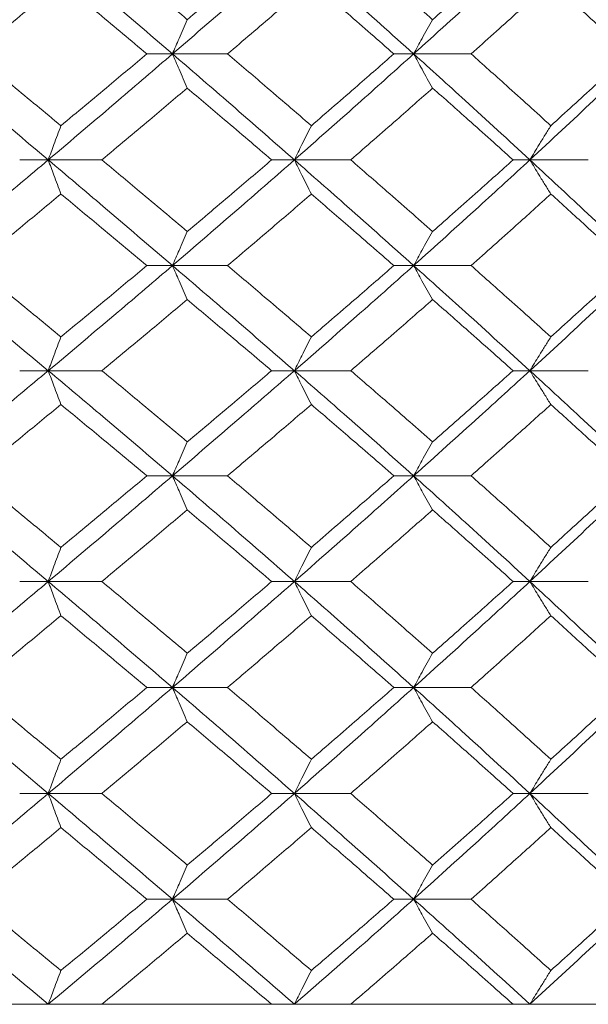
# Model space of a CAD drawing. Header units: inches. Extents: x -3.6 to 22.2, y -7.8 to 16.7.
# Tile 57 of 127: x 5.894 to 6.222, y 1.422 to 1.989. Entities that reach past the tile are written whole.
import ezdxf

# ---------------------------------------------------------------- set-up
doc = ezdxf.new("R2010")
doc.units = ezdxf.units.IN
doc.header["$MEASUREMENT"] = 0

msp = doc.modelspace()

# ---------------------------------------------------------------- linework, layer by layer
at = {"color": 7, "linetype": 'Continuous', "lineweight": 15}
for p, q in [((5.98219, 1.96975), (5.96736, 1.96975)), ((5.98219, 1.96975), (6.01395, 1.96975)), ((6.12124, 1.96975), (6.10982, 1.96975)), ((6.12124, 1.96975), (6.15439, 1.96975)), ((5.91053, 1.90862), (5.89406, 1.90862)), ((5.91053, 1.90862), (5.94148, 1.90862)), ((6.05249, 1.90862), (6.03934, 1.90862)), ((6.05249, 1.90862), (6.08499, 1.90862)), ((6.18827, 1.90862), (6.17859, 1.90862)), ((6.18827, 1.90862), (6.22196, 1.90862)), ((5.98219, 1.84767), (5.96736, 1.84767)), ((5.98219, 1.84767), (6.01395, 1.84767)), ((6.12124, 1.84767), (6.10982, 1.84767)), ((6.12124, 1.84767), (6.15439, 1.84767)), ((5.91053, 1.78705), (5.89406, 1.78705)), ((5.91053, 1.78705), (5.94148, 1.78705)), ((6.05249, 1.78705), (6.03934, 1.78705)), ((6.05249, 1.78705), (6.08499, 1.78705)), ((6.18827, 1.78705), (6.17859, 1.78705)), ((6.18827, 1.78705), (6.22196, 1.78705)), ((5.98219, 1.72643), (5.96736, 1.72643)), ((5.98219, 1.72643), (6.01395, 1.72643)), ((6.12124, 1.72643), (6.10982, 1.72643)), ((6.12124, 1.72643), (6.15439, 1.72643)), ((5.91053, 1.66547), (5.89406, 1.66547)), ((5.91053, 1.66547), (5.94148, 1.66547)), ((6.05249, 1.66547), (6.03934, 1.66547)), ((6.05249, 1.66547), (6.08499, 1.66547)), ((6.18827, 1.66547), (6.17859, 1.66547)), ((6.18827, 1.66547), (6.22196, 1.66547)), ((5.98219, 1.60435), (5.96736, 1.60435)), ((5.98219, 1.60435), (6.01395, 1.60435)), ((6.12124, 1.60435), (6.10982, 1.60435)), ((6.12124, 1.60435), (6.15439, 1.60435)), ((5.91053, 1.54322), (5.89406, 1.54322)), ((5.91053, 1.54322), (5.94148, 1.54322)), ((6.05249, 1.54322), (6.03934, 1.54322)), ((6.05249, 1.54322), (6.08499, 1.54322)), ((6.18827, 1.54322), (6.17859, 1.54322)), ((6.18827, 1.54322), (6.22196, 1.54322)), ((5.98219, 1.48227), (5.96736, 1.48227)), ((5.98219, 1.48227), (6.01395, 1.48227)), ((6.12124, 1.48227), (6.10982, 1.48227)), ((6.12124, 1.48227), (6.15439, 1.48227)), ((5.48917, 1.42165), (6.95717, 1.42165)), ((5.89406, 1.42165), (5.79302, 1.42165)), ((6.03934, 1.42165), (5.94148, 1.42165)), ((6.17859, 1.42165), (6.08499, 1.42165)), ((6.31029, 1.42165), (6.22196, 1.42165))]:
    msp.add_line(p, q, dxfattribs=at)
for points, knots in [([(5.83773, 1.96975), (5.85139, 1.98116), (5.87578, 2.00154), (5.89992, 2.02191), (5.91053, 2.03087)], [0, 0, 0, 0, 0.560155, 1, 1, 1, 1]), ([(5.98219, 1.96975), (5.96889, 1.98116), (5.94516, 2.00154), (5.92111, 2.02191), (5.91053, 2.03087)], [0, 0, 0, 0, 0.560155, 1, 1, 1, 1]), ([(5.99073, 1.98947), (5.98157, 1.9972), (5.96523, 2.011), (5.94874, 2.0248), (5.94148, 2.03087)], [0, 0, 0, 0, 0.560136, 1, 1, 1, 1]), ([(5.98219, 1.96975), (5.99541, 1.98116), (6.01901, 2.00154), (6.04226, 2.02191), (6.05249, 2.03087)], [0, 0, 0, 0, 0.560155, 1, 1, 1, 1]), ([(5.99073, 1.98947), (5.99985, 1.9972), (6.01613, 2.011), (6.03225, 2.0248), (6.03934, 2.03087)], [0, 0, 0, 0, 0.560136, 1, 1, 1, 1]), ([(6.12124, 1.96975), (6.10852, 1.98116), (6.0858, 2.00154), (6.06266, 2.02191), (6.05249, 2.03087)], [0, 0, 0, 0, 0.560156, 1, 1, 1, 1]), ([(6.13219, 1.98947), (6.12343, 1.9972), (6.10779, 2.011), (6.09195, 2.0248), (6.08499, 2.03087)], [0, 0, 0, 0, 0.560135, 1, 1, 1, 1]), ([(6.12124, 1.96975), (6.13388, 1.98116), (6.15643, 2.00154), (6.17854, 2.02191), (6.18827, 2.03087)], [0, 0, 0, 0, 0.5601558, 1, 1, 1, 1]), ([(6.13219, 1.98947), (6.14091, 1.9972), (6.15647, 2.011), (6.17183, 2.0248), (6.17859, 2.03087)], [0, 0, 0, 0, 0.560136, 1, 1, 1, 1]), ([(6.25337, 1.96975), (6.24135, 1.98116), (6.2199, 2.00154), (6.19793, 2.02191), (6.18827, 2.03087)], [0, 0, 0, 0, 0.560155, 1, 1, 1, 1]), ([(5.86777, 1.96975), (5.87715, 1.97748), (5.8939, 1.99129), (5.91052, 2.00509), (5.91783, 2.01116)], [0, 0, 0, 0, 0.560071, 1, 1, 1, 1]), ([(5.96736, 1.96975), (5.95815, 1.97748), (5.94171, 1.99129), (5.92513, 2.00509), (5.91783, 2.01116)], [0, 0, 0, 0, 0.5600709, 1, 1, 1, 1]), ([(6.01395, 1.96975), (6.02302, 1.97748), (6.03919, 1.99129), (6.0552, 2.00509), (6.06225, 2.01116)], [0, 0, 0, 0, 0.560071, 1, 1, 1, 1]), ([(6.10982, 1.96975), (6.10099, 1.97748), (6.08522, 1.99129), (6.06926, 2.00509), (6.06225, 2.01116)], [0, 0, 0, 0, 0.560071, 1, 1, 1, 1]), ([(6.15439, 1.96975), (6.16303, 1.97748), (6.17846, 1.99129), (6.19368, 2.00509), (6.20038, 2.01116)], [0, 0, 0, 0, 0.560071, 1, 1, 1, 1]), ([(6.24547, 1.96975), (6.23712, 1.97748), (6.2222, 1.99129), (6.20704, 2.00509), (6.20038, 2.01116)], [0, 0, 0, 0, 0.560071, 1, 1, 1, 1]), ([(5.99073, 1.98947), (5.98993, 1.98766), (5.98833, 1.98404), (5.98547, 1.97749), (5.98344, 1.97269), (5.98219, 1.96975)], [0, 0, 0, 0, 0.278673, 0.557349, 1, 1, 1, 1]), ([(6.13219, 1.98947), (6.13117, 1.98766), (6.12912, 1.98404), (6.12546, 1.97749), (6.12285, 1.97269), (6.12124, 1.96975)], [0, 0, 0, 0, 0.278675, 0.557352, 1, 1, 1, 1]), ([(5.91053, 1.90862), (5.89701, 1.92003), (5.87287, 1.9404), (5.84847, 1.96078), (5.83773, 1.96975)], [0, 0, 0, 0, 0.559853, 1, 1, 1, 1]), ([(5.91783, 1.92833), (5.90852, 1.93606), (5.89189, 1.94986), (5.87514, 1.96367), (5.86777, 1.96975)], [0, 0, 0, 0, 0.5599325, 1, 1, 1, 1]), ([(5.91053, 1.90862), (5.92399, 1.92003), (5.94803, 1.9404), (5.97175, 1.96078), (5.98219, 1.96975)], [0, 0, 0, 0, 0.559853, 1, 1, 1, 1]), ([(5.91783, 1.92833), (5.92712, 1.93606), (5.94369, 1.94986), (5.96013, 1.96367), (5.96736, 1.96975)], [0, 0, 0, 0, 0.559932, 1, 1, 1, 1]), ([(5.99073, 1.95002), (5.98993, 1.95183), (5.98833, 1.95545), (5.98547, 1.962), (5.98344, 1.9668), (5.98219, 1.96975)], [0, 0, 0, 0, 0.278673, 0.557348, 1, 1, 1, 1]), ([(6.05249, 1.90862), (6.03946, 1.92003), (6.0162, 1.9404), (5.99258, 1.96078), (5.98219, 1.96975)], [0, 0, 0, 0, 0.559853, 1, 1, 1, 1]), ([(6.06225, 1.92833), (6.05328, 1.93606), (6.03726, 1.94986), (6.02108, 1.96367), (6.01395, 1.96975)], [0, 0, 0, 0, 0.559933, 1, 1, 1, 1]), ([(6.05249, 1.90862), (6.06543, 1.92003), (6.08855, 1.9404), (6.11125, 1.96078), (6.12124, 1.96975)], [0, 0, 0, 0, 0.559853, 1, 1, 1, 1]), ([(6.06225, 1.92833), (6.07118, 1.93606), (6.08712, 1.94986), (6.10288, 1.96367), (6.10982, 1.96975)], [0, 0, 0, 0, 0.559932, 1, 1, 1, 1]), ([(6.13219, 1.95002), (6.13117, 1.95183), (6.12912, 1.95545), (6.12546, 1.962), (6.12285, 1.9668), (6.12124, 1.96975)], [0, 0, 0, 0, 0.278675, 0.557351, 1, 1, 1, 1]), ([(6.18827, 1.90862), (6.17588, 1.92003), (6.15375, 1.9404), (6.13118, 1.96078), (6.12124, 1.96975)], [0, 0, 0, 0, 0.559853, 1, 1, 1, 1]), ([(6.20038, 1.92833), (6.19185, 1.93606), (6.17662, 1.94986), (6.16118, 1.96367), (6.15439, 1.96975)], [0, 0, 0, 0, 0.559932, 1, 1, 1, 1]), ([(6.18827, 1.90862), (6.20055, 1.92003), (6.2225, 1.9404), (6.24394, 1.96078), (6.25337, 1.96975)], [0, 0, 0, 0, 0.559853, 1, 1, 1, 1]), ([(6.20038, 1.92833), (6.20886, 1.93606), (6.224, 1.94986), (6.23891, 1.96367), (6.24547, 1.96975)], [0, 0, 0, 0, 0.559933, 1, 1, 1, 1]), ([(5.94148, 1.90862), (5.95071, 1.91635), (5.9672, 1.93014), (5.98354, 1.94395), (5.99073, 1.95002)], [0, 0, 0, 0, 0.559868, 1, 1, 1, 1]), ([(6.03934, 1.90862), (6.03031, 1.91635), (6.01418, 1.93014), (5.9979, 1.94395), (5.99073, 1.95002)], [0, 0, 0, 0, 0.559867, 1, 1, 1, 1]), ([(6.08499, 1.90862), (6.09385, 1.91635), (6.10968, 1.93014), (6.12531, 1.94395), (6.13219, 1.95002)], [0, 0, 0, 0, 0.559868, 1, 1, 1, 1]), ([(6.17859, 1.90862), (6.16999, 1.91635), (6.15462, 1.93014), (6.13905, 1.94395), (6.13219, 1.95002)], [0, 0, 0, 0, 0.559867, 1, 1, 1, 1]), ([(5.91783, 1.92833), (5.91715, 1.92652), (5.91578, 1.9229), (5.91334, 1.91635), (5.9116, 1.91156), (5.91053, 1.90862)], [0, 0, 0, 0, 0.278776, 0.557552, 1, 1, 1, 1]), ([(6.06225, 1.92833), (6.06133, 1.92652), (6.0595, 1.9229), (6.05624, 1.91635), (6.05391, 1.91156), (6.05249, 1.90862)], [0, 0, 0, 0, 0.278773, 0.557551, 1, 1, 1, 1]), ([(6.20038, 1.92833), (6.19924, 1.92652), (6.19697, 1.9229), (6.19293, 1.91635), (6.19004, 1.91156), (6.18827, 1.90862)], [0, 0, 0, 0, 0.278779, 0.557551, 1, 1, 1, 1]), ([(5.83773, 1.84767), (5.85139, 1.85903), (5.8758, 1.87933), (5.89991, 1.89967), (5.91053, 1.90862)], [0, 0, 0, 0, 0.55955, 1, 1, 1, 1]), ([(5.91783, 1.88894), (5.91715, 1.89074), (5.91578, 1.89435), (5.91334, 1.9009), (5.9116, 1.90569), (5.91053, 1.90862)], [0, 0, 0, 0, 0.2788684, 0.5577382, 1, 1, 1, 1]), ([(5.98219, 1.84767), (5.9689, 1.85903), (5.94515, 1.87933), (5.92112, 1.89967), (5.91053, 1.90862)], [0, 0, 0, 0, 0.559551, 1, 1, 1, 1]), ([(5.99073, 1.8673), (5.98158, 1.87501), (5.96523, 1.88877), (5.94874, 1.90255), (5.94148, 1.90862)], [0, 0, 0, 0, 0.5597301, 1, 1, 1, 1]), ([(5.98219, 1.84767), (5.9954, 1.85903), (6.01902, 1.87933), (6.04225, 1.89967), (6.05249, 1.90862)], [0, 0, 0, 0, 0.55955, 1, 1, 1, 1]), ([(5.99073, 1.8673), (5.99984, 1.87501), (6.01613, 1.88877), (6.03225, 1.90255), (6.03934, 1.90862)], [0, 0, 0, 0, 0.5597302, 1, 1, 1, 1]), ([(6.06225, 1.88894), (6.06133, 1.89074), (6.0595, 1.89435), (6.05624, 1.9009), (6.05391, 1.90569), (6.05249, 1.90862)], [0, 0, 0, 0, 0.278869, 0.55774, 1, 1, 1, 1]), ([(6.12124, 1.84767), (6.10852, 1.85903), (6.08578, 1.87933), (6.06267, 1.89967), (6.05249, 1.90862)], [0, 0, 0, 0, 0.55955, 1, 1, 1, 1]), ([(6.13219, 1.8673), (6.12343, 1.87501), (6.10779, 1.88877), (6.09196, 1.90255), (6.08499, 1.90862)], [0, 0, 0, 0, 0.55973, 1, 1, 1, 1]), ([(6.12124, 1.84767), (6.13387, 1.85903), (6.15645, 1.87933), (6.17854, 1.89967), (6.18827, 1.90862)], [0, 0, 0, 0, 0.55955, 1, 1, 1, 1]), ([(6.13219, 1.8673), (6.14091, 1.87501), (6.15648, 1.88877), (6.17183, 1.90255), (6.17859, 1.90862)], [0, 0, 0, 0, 0.559731, 1, 1, 1, 1]), ([(6.20038, 1.88894), (6.19924, 1.89074), (6.19697, 1.89435), (6.19293, 1.9009), (6.19004, 1.90569), (6.18827, 1.90862)], [0, 0, 0, 0, 0.2788689, 0.557743, 1, 1, 1, 1]), ([(6.25337, 1.84767), (6.24136, 1.85903), (6.21988, 1.87933), (6.19793, 1.89967), (6.18827, 1.90862)], [0, 0, 0, 0, 0.5595496, 1, 1, 1, 1]), ([(5.86777, 1.84767), (5.87715, 1.85536), (5.8939, 1.86911), (5.91052, 1.88287), (5.91783, 1.88894)], [0, 0, 0, 0, 0.559664, 1, 1, 1, 1]), ([(5.96736, 1.84767), (5.95815, 1.85536), (5.94171, 1.86911), (5.92513, 1.88287), (5.91783, 1.88894)], [0, 0, 0, 0, 0.559665, 1, 1, 1, 1]), ([(6.01395, 1.84767), (6.02301, 1.85536), (6.0392, 1.86911), (6.0552, 1.88287), (6.06225, 1.88894)], [0, 0, 0, 0, 0.559664, 1, 1, 1, 1]), ([(6.10982, 1.84767), (6.10099, 1.85536), (6.08521, 1.86911), (6.06927, 1.88287), (6.06225, 1.88894)], [0, 0, 0, 0, 0.559664, 1, 1, 1, 1]), ([(6.15439, 1.84767), (6.16303, 1.85536), (6.17847, 1.86911), (6.19368, 1.88287), (6.20038, 1.88894)], [0, 0, 0, 0, 0.5596646, 1, 1, 1, 1]), ([(6.24547, 1.84767), (6.23712, 1.85536), (6.22219, 1.86911), (6.20705, 1.88287), (6.20038, 1.88894)], [0, 0, 0, 0, 0.5596641, 1, 1, 1, 1]), ([(5.99073, 1.8673), (5.98993, 1.8655), (5.98832, 1.86189), (5.98547, 1.85536), (5.98343, 1.85059), (5.98219, 1.84767)], [0, 0, 0, 0, 0.279166, 0.558333, 1, 1, 1, 1]), ([(6.13219, 1.8673), (6.13117, 1.8655), (6.12911, 1.86189), (6.12546, 1.85536), (6.12284, 1.85059), (6.12124, 1.84767)], [0, 0, 0, 0, 0.279167, 0.558336, 1, 1, 1, 1]), ([(5.91053, 1.78705), (5.89702, 1.79833), (5.87285, 1.81851), (5.84847, 1.83875), (5.83773, 1.84767)], [0, 0, 0, 0, 0.559248, 1, 1, 1, 1]), ([(5.91783, 1.80655), (5.90852, 1.81421), (5.89189, 1.8279), (5.87515, 1.84162), (5.86777, 1.84767)], [0, 0, 0, 0, 0.559527, 1, 1, 1, 1]), ([(5.91053, 1.78705), (5.92399, 1.79833), (5.94805, 1.81851), (5.97174, 1.83875), (5.98219, 1.84767)], [0, 0, 0, 0, 0.559248, 1, 1, 1, 1]), ([(5.91783, 1.80655), (5.92711, 1.81421), (5.9437, 1.8279), (5.96012, 1.84162), (5.96736, 1.84767)], [0, 0, 0, 0, 0.5595275, 1, 1, 1, 1]), ([(5.99073, 1.82807), (5.98992, 1.82987), (5.98832, 1.83347), (5.98547, 1.83998), (5.98343, 1.84475), (5.98219, 1.84767)], [0, 0, 0, 0, 0.279354, 0.558709, 1, 1, 1, 1]), ([(6.05249, 1.78705), (6.03946, 1.79833), (6.01618, 1.81851), (5.99259, 1.83875), (5.98219, 1.84767)], [0, 0, 0, 0, 0.559249, 1, 1, 1, 1]), ([(6.06225, 1.80655), (6.05328, 1.81421), (6.03726, 1.8279), (6.02108, 1.84162), (6.01395, 1.84767)], [0, 0, 0, 0, 0.559527, 1, 1, 1, 1]), ([(6.05249, 1.78705), (6.06543, 1.79833), (6.08856, 1.81851), (6.11125, 1.83875), (6.12124, 1.84767)], [0, 0, 0, 0, 0.559248, 1, 1, 1, 1]), ([(6.06225, 1.80655), (6.07117, 1.81421), (6.08713, 1.8279), (6.10288, 1.84162), (6.10982, 1.84767)], [0, 0, 0, 0, 0.559527, 1, 1, 1, 1]), ([(6.13219, 1.82807), (6.13116, 1.82987), (6.12911, 1.83347), (6.12545, 1.83998), (6.12284, 1.84475), (6.12124, 1.84767)], [0, 0, 0, 0, 0.279356, 0.558711, 1, 1, 1, 1]), ([(6.18827, 1.78705), (6.17588, 1.79833), (6.15374, 1.81851), (6.13118, 1.83875), (6.12124, 1.84767)], [0, 0, 0, 0, 0.559248, 1, 1, 1, 1]), ([(6.20038, 1.80655), (6.19185, 1.81421), (6.17662, 1.8279), (6.16118, 1.84162), (6.15439, 1.84767)], [0, 0, 0, 0, 0.559527, 1, 1, 1, 1]), ([(6.18827, 1.78705), (6.20055, 1.79833), (6.22251, 1.81851), (6.24393, 1.83875), (6.25337, 1.84767)], [0, 0, 0, 0, 0.559248, 1, 1, 1, 1]), ([(6.20038, 1.80655), (6.20886, 1.81421), (6.22401, 1.8279), (6.23891, 1.84162), (6.24547, 1.84767)], [0, 0, 0, 0, 0.559528, 1, 1, 1, 1]), ([(5.94148, 1.78705), (5.95071, 1.79469), (5.96721, 1.80835), (5.98354, 1.82204), (5.99073, 1.82807)], [0, 0, 0, 0, 0.559461, 1, 1, 1, 1]), ([(6.03934, 1.78705), (6.03031, 1.79469), (6.01418, 1.80835), (5.9979, 1.82204), (5.99073, 1.82807)], [0, 0, 0, 0, 0.559462, 1, 1, 1, 1]), ([(6.08499, 1.78705), (6.09385, 1.79469), (6.10969, 1.80835), (6.12531, 1.82204), (6.13219, 1.82807)], [0, 0, 0, 0, 0.559462, 1, 1, 1, 1]), ([(6.17859, 1.78705), (6.16999, 1.79469), (6.15461, 1.80835), (6.13905, 1.82204), (6.13219, 1.82807)], [0, 0, 0, 0, 0.559461, 1, 1, 1, 1]), ([(5.91783, 1.80655), (5.91715, 1.80476), (5.91578, 1.80116), (5.91334, 1.79468), (5.9116, 1.78994), (5.91053, 1.78705)], [0, 0, 0, 0, 0.279855, 0.559706, 1, 1, 1, 1]), ([(6.06225, 1.80655), (6.06133, 1.80476), (6.05949, 1.80116), (6.05623, 1.79468), (6.05391, 1.78994), (6.05249, 1.78705)], [0, 0, 0, 0, 0.279853, 0.559704, 1, 1, 1, 1]), ([(6.20038, 1.80655), (6.19924, 1.80476), (6.19696, 1.80116), (6.19292, 1.79468), (6.19003, 1.78994), (6.18827, 1.78705)], [0, 0, 0, 0, 0.279854, 0.559706, 1, 1, 1, 1]), ([(5.83773, 1.72643), (5.85139, 1.73777), (5.87577, 1.75801), (5.89992, 1.77819), (5.91053, 1.78705)], [0, 0, 0, 0, 0.560759, 1, 1, 1, 1]), ([(5.91783, 1.76754), (5.91715, 1.76934), (5.91578, 1.77293), (5.91334, 1.77942), (5.9116, 1.78415), (5.91053, 1.78705)], [0, 0, 0, 0, 0.279854, 0.559705, 1, 1, 1, 1]), ([(5.98219, 1.72643), (5.96889, 1.73777), (5.94518, 1.75801), (5.92111, 1.77819), (5.91053, 1.78705)], [0, 0, 0, 0, 0.5607596, 1, 1, 1, 1]), ([(5.99073, 1.74602), (5.98157, 1.7537), (5.96524, 1.76739), (5.94874, 1.78104), (5.94148, 1.78705)], [0, 0, 0, 0, 0.560541, 1, 1, 1, 1]), ([(5.98219, 1.72643), (5.99541, 1.73777), (6.019, 1.75801), (6.04226, 1.77819), (6.05249, 1.78705)], [0, 0, 0, 0, 0.560759, 1, 1, 1, 1]), ([(5.99073, 1.74602), (5.99985, 1.7537), (6.01612, 1.76739), (6.03225, 1.78104), (6.03934, 1.78705)], [0, 0, 0, 0, 0.560541, 1, 1, 1, 1]), ([(6.06225, 1.76754), (6.06133, 1.76934), (6.05949, 1.77293), (6.05623, 1.77942), (6.05391, 1.78415), (6.05249, 1.78705)], [0, 0, 0, 0, 0.279852, 0.559703, 1, 1, 1, 1]), ([(6.12124, 1.72643), (6.10851, 1.73777), (6.08581, 1.75801), (6.06266, 1.77819), (6.05249, 1.78705)], [0, 0, 0, 0, 0.560759, 1, 1, 1, 1]), ([(6.13219, 1.74602), (6.12343, 1.7537), (6.1078, 1.76739), (6.09195, 1.78104), (6.08499, 1.78705)], [0, 0, 0, 0, 0.560541, 1, 1, 1, 1]), ([(6.12124, 1.72643), (6.13388, 1.73777), (6.15642, 1.75801), (6.17855, 1.77819), (6.18827, 1.78705)], [0, 0, 0, 0, 0.560759, 1, 1, 1, 1]), ([(6.13219, 1.74602), (6.14091, 1.7537), (6.15647, 1.76739), (6.17184, 1.78104), (6.17859, 1.78705)], [0, 0, 0, 0, 0.560541, 1, 1, 1, 1]), ([(6.20038, 1.76754), (6.19924, 1.76934), (6.19696, 1.77293), (6.19292, 1.77942), (6.19003, 1.78415), (6.18827, 1.78705)], [0, 0, 0, 0, 0.279853, 0.559705, 1, 1, 1, 1]), ([(6.25337, 1.72643), (6.24135, 1.73777), (6.21991, 1.75801), (6.19792, 1.77819), (6.18827, 1.78705)], [0, 0, 0, 0, 0.560759, 1, 1, 1, 1]), ([(5.86777, 1.72643), (5.87715, 1.73411), (5.89389, 1.74783), (5.91052, 1.76152), (5.91783, 1.76754)], [0, 0, 0, 0, 0.560476, 1, 1, 1, 1]), ([(5.96736, 1.72643), (5.95815, 1.73411), (5.94172, 1.74783), (5.92513, 1.76152), (5.91783, 1.76754)], [0, 0, 0, 0, 0.560476, 1, 1, 1, 1]), ([(6.01395, 1.72643), (6.02302, 1.73411), (6.03919, 1.74783), (6.05521, 1.76152), (6.06225, 1.76754)], [0, 0, 0, 0, 0.560476, 1, 1, 1, 1]), ([(6.10982, 1.72643), (6.10098, 1.73411), (6.08523, 1.74783), (6.06926, 1.76152), (6.06225, 1.76754)], [0, 0, 0, 0, 0.560476, 1, 1, 1, 1]), ([(6.15439, 1.72643), (6.16303, 1.73411), (6.17846, 1.74783), (6.19369, 1.76152), (6.20038, 1.76754)], [0, 0, 0, 0, 0.560476, 1, 1, 1, 1]), ([(6.24547, 1.72643), (6.23712, 1.73411), (6.2222, 1.74783), (6.20704, 1.76152), (6.20038, 1.76754)], [0, 0, 0, 0, 0.560476, 1, 1, 1, 1]), ([(5.99073, 1.74602), (5.98992, 1.74422), (5.98832, 1.74062), (5.98547, 1.73411), (5.98343, 1.72934), (5.98219, 1.72643)], [0, 0, 0, 0, 0.279354, 0.558709, 1, 1, 1, 1]), ([(6.13219, 1.74602), (6.13116, 1.74422), (6.12911, 1.74062), (6.12545, 1.73411), (6.12284, 1.72934), (6.12124, 1.72643)], [0, 0, 0, 0, 0.279356, 0.558711, 1, 1, 1, 1]), ([(5.91053, 1.66547), (5.89701, 1.67687), (5.87288, 1.6972), (5.84846, 1.7175), (5.83773, 1.72643)], [0, 0, 0, 0, 0.560458, 1, 1, 1, 1]), ([(5.91783, 1.68516), (5.90852, 1.69287), (5.8919, 1.70664), (5.87514, 1.72038), (5.86777, 1.72643)], [0, 0, 0, 0, 0.560339, 1, 1, 1, 1]), ([(5.91053, 1.66547), (5.924, 1.67687), (5.94802, 1.6972), (5.97175, 1.7175), (5.98219, 1.72643)], [0, 0, 0, 0, 0.560457, 1, 1, 1, 1]), ([(5.91783, 1.68516), (5.92712, 1.69287), (5.94369, 1.70664), (5.96013, 1.72038), (5.96736, 1.72643)], [0, 0, 0, 0, 0.560339, 1, 1, 1, 1]), ([(5.99073, 1.70679), (5.98993, 1.7086), (5.98832, 1.7122), (5.98547, 1.71873), (5.98343, 1.7235), (5.98219, 1.72643)], [0, 0, 0, 0, 0.279166, 0.558333, 1, 1, 1, 1]), ([(6.05249, 1.66547), (6.03946, 1.67687), (6.01621, 1.6972), (5.99257, 1.7175), (5.98219, 1.72643)], [0, 0, 0, 0, 0.560458, 1, 1, 1, 1]), ([(6.06225, 1.68516), (6.05328, 1.69287), (6.03727, 1.70664), (6.02107, 1.72038), (6.01395, 1.72643)], [0, 0, 0, 0, 0.560339, 1, 1, 1, 1]), ([(6.05249, 1.66547), (6.06543, 1.67687), (6.08854, 1.6972), (6.11126, 1.7175), (6.12124, 1.72643)], [0, 0, 0, 0, 0.560458, 1, 1, 1, 1]), ([(6.06225, 1.68516), (6.07118, 1.69287), (6.08712, 1.70664), (6.10288, 1.72038), (6.10982, 1.72643)], [0, 0, 0, 0, 0.5603389, 1, 1, 1, 1]), ([(6.13219, 1.70679), (6.13117, 1.7086), (6.12911, 1.7122), (6.12546, 1.71873), (6.12284, 1.7235), (6.12124, 1.72643)], [0, 0, 0, 0, 0.279167, 0.558336, 1, 1, 1, 1]), ([(6.18827, 1.66547), (6.17587, 1.67687), (6.15376, 1.6972), (6.13117, 1.7175), (6.12124, 1.72643)], [0, 0, 0, 0, 0.560458, 1, 1, 1, 1]), ([(6.20038, 1.68516), (6.19185, 1.69287), (6.17663, 1.70664), (6.16118, 1.72038), (6.15439, 1.72643)], [0, 0, 0, 0, 0.560338, 1, 1, 1, 1]), ([(6.18827, 1.66547), (6.20056, 1.67687), (6.22249, 1.6972), (6.24394, 1.7175), (6.25337, 1.72643)], [0, 0, 0, 0, 0.560458, 1, 1, 1, 1]), ([(6.20038, 1.68516), (6.20886, 1.69287), (6.224, 1.70664), (6.23892, 1.72038), (6.24547, 1.72643)], [0, 0, 0, 0, 0.560339, 1, 1, 1, 1]), ([(5.94148, 1.66547), (5.95072, 1.67319), (5.9672, 1.68697), (5.98354, 1.70074), (5.99073, 1.70679)], [0, 0, 0, 0, 0.560273, 1, 1, 1, 1]), ([(6.03934, 1.66547), (6.03031, 1.67319), (6.01419, 1.68697), (5.99789, 1.70074), (5.99073, 1.70679)], [0, 0, 0, 0, 0.560273, 1, 1, 1, 1]), ([(6.08499, 1.66547), (6.09385, 1.67319), (6.10968, 1.68697), (6.12532, 1.70074), (6.13219, 1.70679)], [0, 0, 0, 0, 0.560274, 1, 1, 1, 1]), ([(6.17859, 1.66547), (6.16998, 1.67319), (6.15462, 1.68697), (6.13904, 1.70074), (6.13219, 1.70679)], [0, 0, 0, 0, 0.560273, 1, 1, 1, 1]), ([(5.91783, 1.68516), (5.91715, 1.68335), (5.91578, 1.67974), (5.91334, 1.6732), (5.9116, 1.66841), (5.91053, 1.66547)], [0, 0, 0, 0, 0.278868, 0.557737, 1, 1, 1, 1]), ([(6.06225, 1.68516), (6.06133, 1.68335), (6.0595, 1.67974), (6.05624, 1.6732), (6.05391, 1.66841), (6.05249, 1.66547)], [0, 0, 0, 0, 0.278869, 0.557738, 1, 1, 1, 1]), ([(6.20038, 1.68516), (6.19924, 1.68335), (6.19697, 1.67974), (6.19293, 1.6732), (6.19004, 1.66841), (6.18827, 1.66547)], [0, 0, 0, 0, 0.278869, 0.557742, 1, 1, 1, 1]), ([(5.83773, 1.60435), (5.85139, 1.61576), (5.87578, 1.63614), (5.89992, 1.65651), (5.91053, 1.66547)], [0, 0, 0, 0, 0.560155, 1, 1, 1, 1]), ([(5.91783, 1.64576), (5.91715, 1.64757), (5.91578, 1.65119), (5.91334, 1.65774), (5.9116, 1.66253), (5.91053, 1.66547)], [0, 0, 0, 0, 0.278776, 0.557552, 1, 1, 1, 1]), ([(5.98219, 1.60435), (5.96889, 1.61576), (5.94516, 1.63614), (5.92111, 1.65651), (5.91053, 1.66547)], [0, 0, 0, 0, 0.560155, 1, 1, 1, 1]), ([(5.99073, 1.62407), (5.98157, 1.6318), (5.96523, 1.64561), (5.94874, 1.6594), (5.94148, 1.66547)], [0, 0, 0, 0, 0.560137, 1, 1, 1, 1]), ([(5.98219, 1.60435), (5.99541, 1.61576), (6.01901, 1.63614), (6.04226, 1.65651), (6.05249, 1.66547)], [0, 0, 0, 0, 0.560155, 1, 1, 1, 1]), ([(5.99073, 1.62407), (5.99985, 1.6318), (6.01613, 1.64561), (6.03225, 1.6594), (6.03934, 1.66547)], [0, 0, 0, 0, 0.560137, 1, 1, 1, 1]), ([(6.06225, 1.64576), (6.06133, 1.64757), (6.0595, 1.65119), (6.05624, 1.65774), (6.05391, 1.66253), (6.05249, 1.66547)], [0, 0, 0, 0, 0.278773, 0.557551, 1, 1, 1, 1]), ([(6.12124, 1.60435), (6.10852, 1.61576), (6.0858, 1.63614), (6.06266, 1.65651), (6.05249, 1.66547)], [0, 0, 0, 0, 0.560156, 1, 1, 1, 1]), ([(6.13219, 1.62407), (6.12343, 1.6318), (6.10779, 1.64561), (6.09195, 1.6594), (6.08499, 1.66547)], [0, 0, 0, 0, 0.5601357, 1, 1, 1, 1]), ([(6.12124, 1.60435), (6.13388, 1.61576), (6.15643, 1.63614), (6.17854, 1.65651), (6.18827, 1.66547)], [0, 0, 0, 0, 0.5601558, 1, 1, 1, 1]), ([(6.13219, 1.62407), (6.14091, 1.6318), (6.15647, 1.64561), (6.17183, 1.6594), (6.17859, 1.66547)], [0, 0, 0, 0, 0.560137, 1, 1, 1, 1]), ([(6.20038, 1.64576), (6.19924, 1.64757), (6.19697, 1.65119), (6.19293, 1.65774), (6.19004, 1.66253), (6.18827, 1.66547)], [0, 0, 0, 0, 0.278779, 0.557551, 1, 1, 1, 1]), ([(6.25337, 1.60435), (6.24135, 1.61576), (6.2199, 1.63614), (6.19793, 1.65651), (6.18827, 1.66547)], [0, 0, 0, 0, 0.560155, 1, 1, 1, 1]), ([(5.86777, 1.60435), (5.87715, 1.61208), (5.8939, 1.62589), (5.91052, 1.63969), (5.91783, 1.64576)], [0, 0, 0, 0, 0.560071, 1, 1, 1, 1]), ([(5.96736, 1.60435), (5.95815, 1.61208), (5.94171, 1.62589), (5.92513, 1.63969), (5.91783, 1.64576)], [0, 0, 0, 0, 0.5600709, 1, 1, 1, 1]), ([(6.01395, 1.60435), (6.02302, 1.61208), (6.03919, 1.62589), (6.0552, 1.63969), (6.06225, 1.64576)], [0, 0, 0, 0, 0.560071, 1, 1, 1, 1]), ([(6.10982, 1.60435), (6.10099, 1.61208), (6.08522, 1.62589), (6.06926, 1.63969), (6.06225, 1.64576)], [0, 0, 0, 0, 0.560071, 1, 1, 1, 1]), ([(6.15439, 1.60435), (6.16303, 1.61208), (6.17846, 1.62589), (6.19368, 1.63969), (6.20038, 1.64576)], [0, 0, 0, 0, 0.560071, 1, 1, 1, 1]), ([(6.24547, 1.60435), (6.23712, 1.61208), (6.2222, 1.62589), (6.20704, 1.63969), (6.20038, 1.64576)], [0, 0, 0, 0, 0.560071, 1, 1, 1, 1]), ([(5.99073, 1.62407), (5.98993, 1.62226), (5.98833, 1.61864), (5.98547, 1.61209), (5.98344, 1.60729), (5.98219, 1.60435)], [0, 0, 0, 0, 0.278673, 0.557348, 1, 1, 1, 1]), ([(6.13219, 1.62407), (6.13117, 1.62226), (6.12912, 1.61864), (6.12546, 1.61209), (6.12285, 1.60729), (6.12124, 1.60435)], [0, 0, 0, 0, 0.278675, 0.557351, 1, 1, 1, 1]), ([(5.91053, 1.54322), (5.89701, 1.55463), (5.87287, 1.575), (5.84847, 1.59538), (5.83773, 1.60435)], [0, 0, 0, 0, 0.559853, 1, 1, 1, 1]), ([(5.91783, 1.56293), (5.90852, 1.57066), (5.89189, 1.58446), (5.87514, 1.59827), (5.86777, 1.60435)], [0, 0, 0, 0, 0.559933, 1, 1, 1, 1]), ([(5.91053, 1.54322), (5.92399, 1.55463), (5.94803, 1.575), (5.97175, 1.59538), (5.98219, 1.60435)], [0, 0, 0, 0, 0.559853, 1, 1, 1, 1]), ([(5.91783, 1.56293), (5.92712, 1.57066), (5.94369, 1.58446), (5.96013, 1.59827), (5.96736, 1.60435)], [0, 0, 0, 0, 0.559933, 1, 1, 1, 1]), ([(5.99073, 1.58462), (5.98993, 1.58643), (5.98833, 1.59005), (5.98547, 1.5966), (5.98344, 1.6014), (5.98219, 1.60435)], [0, 0, 0, 0, 0.278673, 0.557349, 1, 1, 1, 1]), ([(6.05249, 1.54322), (6.03946, 1.55463), (6.0162, 1.575), (5.99258, 1.59538), (5.98219, 1.60435)], [0, 0, 0, 0, 0.559853, 1, 1, 1, 1]), ([(6.06225, 1.56293), (6.05328, 1.57066), (6.03726, 1.58446), (6.02108, 1.59827), (6.01395, 1.60435)], [0, 0, 0, 0, 0.559933, 1, 1, 1, 1]), ([(6.05249, 1.54322), (6.06543, 1.55463), (6.08855, 1.575), (6.11125, 1.59538), (6.12124, 1.60435)], [0, 0, 0, 0, 0.559853, 1, 1, 1, 1]), ([(6.06225, 1.56293), (6.07118, 1.57066), (6.08712, 1.58446), (6.10288, 1.59827), (6.10982, 1.60435)], [0, 0, 0, 0, 0.5599328, 1, 1, 1, 1]), ([(6.13219, 1.58462), (6.13117, 1.58643), (6.12912, 1.59005), (6.12546, 1.5966), (6.12285, 1.6014), (6.12124, 1.60435)], [0, 0, 0, 0, 0.278675, 0.557352, 1, 1, 1, 1]), ([(6.18827, 1.54322), (6.17588, 1.55463), (6.15375, 1.575), (6.13118, 1.59538), (6.12124, 1.60435)], [0, 0, 0, 0, 0.559853, 1, 1, 1, 1]), ([(6.20038, 1.56293), (6.19185, 1.57066), (6.17662, 1.58446), (6.16118, 1.59827), (6.15439, 1.60435)], [0, 0, 0, 0, 0.5599328, 1, 1, 1, 1]), ([(6.18827, 1.54322), (6.20055, 1.55463), (6.2225, 1.575), (6.24394, 1.59538), (6.25337, 1.60435)], [0, 0, 0, 0, 0.559853, 1, 1, 1, 1]), ([(6.20038, 1.56293), (6.20886, 1.57066), (6.224, 1.58446), (6.23891, 1.59827), (6.24547, 1.60435)], [0, 0, 0, 0, 0.5599339, 1, 1, 1, 1]), ([(5.94148, 1.54322), (5.95071, 1.55095), (5.9672, 1.56474), (5.98354, 1.57855), (5.99073, 1.58462)], [0, 0, 0, 0, 0.559868, 1, 1, 1, 1]), ([(6.03934, 1.54322), (6.03031, 1.55095), (6.01418, 1.56474), (5.9979, 1.57855), (5.99073, 1.58462)], [0, 0, 0, 0, 0.559867, 1, 1, 1, 1]), ([(6.08499, 1.54322), (6.09385, 1.55095), (6.10968, 1.56474), (6.12531, 1.57855), (6.13219, 1.58462)], [0, 0, 0, 0, 0.559868, 1, 1, 1, 1]), ([(6.17859, 1.54322), (6.16999, 1.55095), (6.15462, 1.56474), (6.13905, 1.57855), (6.13219, 1.58462)], [0, 0, 0, 0, 0.559867, 1, 1, 1, 1]), ([(5.91783, 1.56293), (5.91715, 1.56112), (5.91578, 1.5575), (5.91334, 1.55095), (5.9116, 1.54616), (5.91053, 1.54322)], [0, 0, 0, 0, 0.278774, 0.557552, 1, 1, 1, 1]), ([(6.06225, 1.56293), (6.06133, 1.56112), (6.0595, 1.5575), (6.05624, 1.55095), (6.05391, 1.54616), (6.05249, 1.54322)], [0, 0, 0, 0, 0.278772, 0.557551, 1, 1, 1, 1]), ([(6.20038, 1.56293), (6.19924, 1.56112), (6.19697, 1.55751), (6.19293, 1.55095), (6.19004, 1.54616), (6.18827, 1.54322)], [0, 0, 0, 0, 0.278778, 0.557551, 1, 1, 1, 1]), ([(5.83773, 1.48227), (5.85139, 1.49363), (5.8758, 1.51393), (5.89991, 1.53427), (5.91053, 1.54322)], [0, 0, 0, 0, 0.55955, 1, 1, 1, 1]), ([(5.91783, 1.52354), (5.91715, 1.52534), (5.91578, 1.52895), (5.91334, 1.5355), (5.9116, 1.54029), (5.91053, 1.54322)], [0, 0, 0, 0, 0.27887, 0.557738, 1, 1, 1, 1]), ([(5.98219, 1.48227), (5.9689, 1.49363), (5.94515, 1.51393), (5.92112, 1.53427), (5.91053, 1.54322)], [0, 0, 0, 0, 0.559551, 1, 1, 1, 1]), ([(5.99073, 1.5019), (5.98158, 1.50961), (5.96523, 1.52337), (5.94874, 1.53715), (5.94148, 1.54322)], [0, 0, 0, 0, 0.5597301, 1, 1, 1, 1]), ([(5.98219, 1.48227), (5.9954, 1.49363), (6.01902, 1.51393), (6.04225, 1.53427), (6.05249, 1.54322)], [0, 0, 0, 0, 0.55955, 1, 1, 1, 1]), ([(5.99073, 1.5019), (5.99984, 1.50961), (6.01613, 1.52337), (6.03225, 1.53715), (6.03934, 1.54322)], [0, 0, 0, 0, 0.5597302, 1, 1, 1, 1]), ([(6.06225, 1.52354), (6.06133, 1.52534), (6.0595, 1.52895), (6.05624, 1.5355), (6.05391, 1.54029), (6.05249, 1.54322)], [0, 0, 0, 0, 0.278871, 0.55774, 1, 1, 1, 1]), ([(6.12124, 1.48227), (6.10852, 1.49363), (6.08578, 1.51393), (6.06267, 1.53427), (6.05249, 1.54322)], [0, 0, 0, 0, 0.55955, 1, 1, 1, 1]), ([(6.13219, 1.5019), (6.12343, 1.50961), (6.10779, 1.52337), (6.09196, 1.53715), (6.08499, 1.54322)], [0, 0, 0, 0, 0.55973, 1, 1, 1, 1]), ([(6.12124, 1.48227), (6.13387, 1.49363), (6.15645, 1.51393), (6.17854, 1.53427), (6.18827, 1.54322)], [0, 0, 0, 0, 0.55955, 1, 1, 1, 1]), ([(6.13219, 1.5019), (6.14091, 1.50961), (6.15648, 1.52337), (6.17183, 1.53715), (6.17859, 1.54322)], [0, 0, 0, 0, 0.559731, 1, 1, 1, 1]), ([(6.20038, 1.52354), (6.19924, 1.52534), (6.19697, 1.52895), (6.19293, 1.5355), (6.19004, 1.54029), (6.18827, 1.54322)], [0, 0, 0, 0, 0.2788704, 0.557743, 1, 1, 1, 1]), ([(6.25337, 1.48227), (6.24136, 1.49363), (6.21988, 1.51393), (6.19793, 1.53427), (6.18827, 1.54322)], [0, 0, 0, 0, 0.5595496, 1, 1, 1, 1]), ([(5.86777, 1.48227), (5.87715, 1.48996), (5.8939, 1.50371), (5.91052, 1.51747), (5.91783, 1.52354)], [0, 0, 0, 0, 0.559665, 1, 1, 1, 1]), ([(5.96736, 1.48227), (5.95815, 1.48996), (5.94171, 1.50371), (5.92513, 1.51747), (5.91783, 1.52354)], [0, 0, 0, 0, 0.559665, 1, 1, 1, 1]), ([(6.01395, 1.48227), (6.02301, 1.48996), (6.0392, 1.50371), (6.0552, 1.51747), (6.06225, 1.52354)], [0, 0, 0, 0, 0.559665, 1, 1, 1, 1]), ([(6.10982, 1.48227), (6.10099, 1.48996), (6.08521, 1.50371), (6.06927, 1.51747), (6.06225, 1.52354)], [0, 0, 0, 0, 0.5596651, 1, 1, 1, 1]), ([(6.15439, 1.48227), (6.16303, 1.48996), (6.17847, 1.50371), (6.19368, 1.51747), (6.20038, 1.52354)], [0, 0, 0, 0, 0.559665, 1, 1, 1, 1]), ([(6.24547, 1.48227), (6.23712, 1.48996), (6.22219, 1.50371), (6.20705, 1.51747), (6.20038, 1.52354)], [0, 0, 0, 0, 0.559665, 1, 1, 1, 1]), ([(5.99073, 1.5019), (5.98993, 1.5001), (5.98832, 1.49649), (5.98547, 1.48996), (5.98343, 1.48519), (5.98219, 1.48227)], [0, 0, 0, 0, 0.279167, 0.558332, 1, 1, 1, 1]), ([(6.13219, 1.5019), (6.13117, 1.5001), (6.12911, 1.49649), (6.12546, 1.48996), (6.12284, 1.48519), (6.12124, 1.48227)], [0, 0, 0, 0, 0.279169, 0.558335, 1, 1, 1, 1]), ([(5.91053, 1.42165), (5.89702, 1.43293), (5.87285, 1.45311), (5.84847, 1.47335), (5.83773, 1.48227)], [0, 0, 0, 0, 0.559248, 1, 1, 1, 1]), ([(5.91783, 1.44115), (5.90852, 1.44881), (5.89189, 1.4625), (5.87515, 1.47622), (5.86777, 1.48227)], [0, 0, 0, 0, 0.559527, 1, 1, 1, 1]), ([(5.91053, 1.42165), (5.92399, 1.43293), (5.94805, 1.45311), (5.97174, 1.47335), (5.98219, 1.48227)], [0, 0, 0, 0, 0.559248, 1, 1, 1, 1]), ([(5.91783, 1.44115), (5.92711, 1.44881), (5.9437, 1.4625), (5.96012, 1.47622), (5.96736, 1.48227)], [0, 0, 0, 0, 0.5595275, 1, 1, 1, 1]), ([(5.99073, 1.46267), (5.98992, 1.46447), (5.98832, 1.46807), (5.98547, 1.47458), (5.98343, 1.47935), (5.98219, 1.48227)], [0, 0, 0, 0, 0.2793562, 0.5587107, 1, 1, 1, 1]), ([(6.05249, 1.42165), (6.03946, 1.43293), (6.01618, 1.45311), (5.99259, 1.47335), (5.98219, 1.48227)], [0, 0, 0, 0, 0.559249, 1, 1, 1, 1]), ([(6.06225, 1.44115), (6.05328, 1.44881), (6.03726, 1.4625), (6.02108, 1.47622), (6.01395, 1.48227)], [0, 0, 0, 0, 0.559527, 1, 1, 1, 1]), ([(6.05249, 1.42165), (6.06543, 1.43293), (6.08856, 1.45311), (6.11125, 1.47335), (6.12124, 1.48227)], [0, 0, 0, 0, 0.559248, 1, 1, 1, 1]), ([(6.06225, 1.44115), (6.07117, 1.44881), (6.08713, 1.4625), (6.10288, 1.47622), (6.10982, 1.48227)], [0, 0, 0, 0, 0.559527, 1, 1, 1, 1]), ([(6.13219, 1.46267), (6.13116, 1.46447), (6.12911, 1.46807), (6.12545, 1.47458), (6.12284, 1.47935), (6.12124, 1.48227)], [0, 0, 0, 0, 0.279359, 0.558713, 1, 1, 1, 1]), ([(6.18827, 1.42165), (6.17588, 1.43293), (6.15374, 1.45311), (6.13118, 1.47335), (6.12124, 1.48227)], [0, 0, 0, 0, 0.559248, 1, 1, 1, 1]), ([(6.20038, 1.44115), (6.19185, 1.44881), (6.17662, 1.4625), (6.16118, 1.47622), (6.15439, 1.48227)], [0, 0, 0, 0, 0.559527, 1, 1, 1, 1]), ([(6.18827, 1.42165), (6.20055, 1.43293), (6.22251, 1.45311), (6.24393, 1.47335), (6.25337, 1.48227)], [0, 0, 0, 0, 0.559248, 1, 1, 1, 1]), ([(6.20038, 1.44115), (6.20886, 1.44881), (6.22401, 1.4625), (6.23891, 1.47622), (6.24547, 1.48227)], [0, 0, 0, 0, 0.559528, 1, 1, 1, 1]), ([(5.94148, 1.42165), (5.95071, 1.42929), (5.96721, 1.44295), (5.98354, 1.45664), (5.99073, 1.46267)], [0, 0, 0, 0, 0.559462, 1, 1, 1, 1]), ([(6.03934, 1.42165), (6.03031, 1.42929), (6.01418, 1.44295), (5.9979, 1.45664), (5.99073, 1.46267)], [0, 0, 0, 0, 0.5594619, 1, 1, 1, 1]), ([(6.08499, 1.42165), (6.09385, 1.42929), (6.10969, 1.44295), (6.12531, 1.45664), (6.13219, 1.46267)], [0, 0, 0, 0, 0.559463, 1, 1, 1, 1]), ([(6.17859, 1.42165), (6.16999, 1.42929), (6.15461, 1.44295), (6.13905, 1.45664), (6.13219, 1.46267)], [0, 0, 0, 0, 0.559461, 1, 1, 1, 1]), ([(5.91783, 1.44115), (5.91715, 1.43936), (5.91578, 1.43576), (5.91334, 1.42928), (5.9116, 1.42454), (5.91053, 1.42165)], [0, 0, 0, 0, 0.279853, 0.559706, 1, 1, 1, 1]), ([(6.06225, 1.44115), (6.06133, 1.43936), (6.05949, 1.43576), (6.05623, 1.42928), (6.05391, 1.42454), (6.05249, 1.42165)], [0, 0, 0, 0, 0.279851, 0.559704, 1, 1, 1, 1]), ([(6.20038, 1.44115), (6.19924, 1.43936), (6.19696, 1.43576), (6.19292, 1.42928), (6.19003, 1.42454), (6.18827, 1.42165)], [0, 0, 0, 0, 0.279852, 0.559706, 1, 1, 1, 1])]:
    msp.add_open_spline(points, degree=3, knots=knots, dxfattribs=at)

doc.saveas('drawing.dxf')
